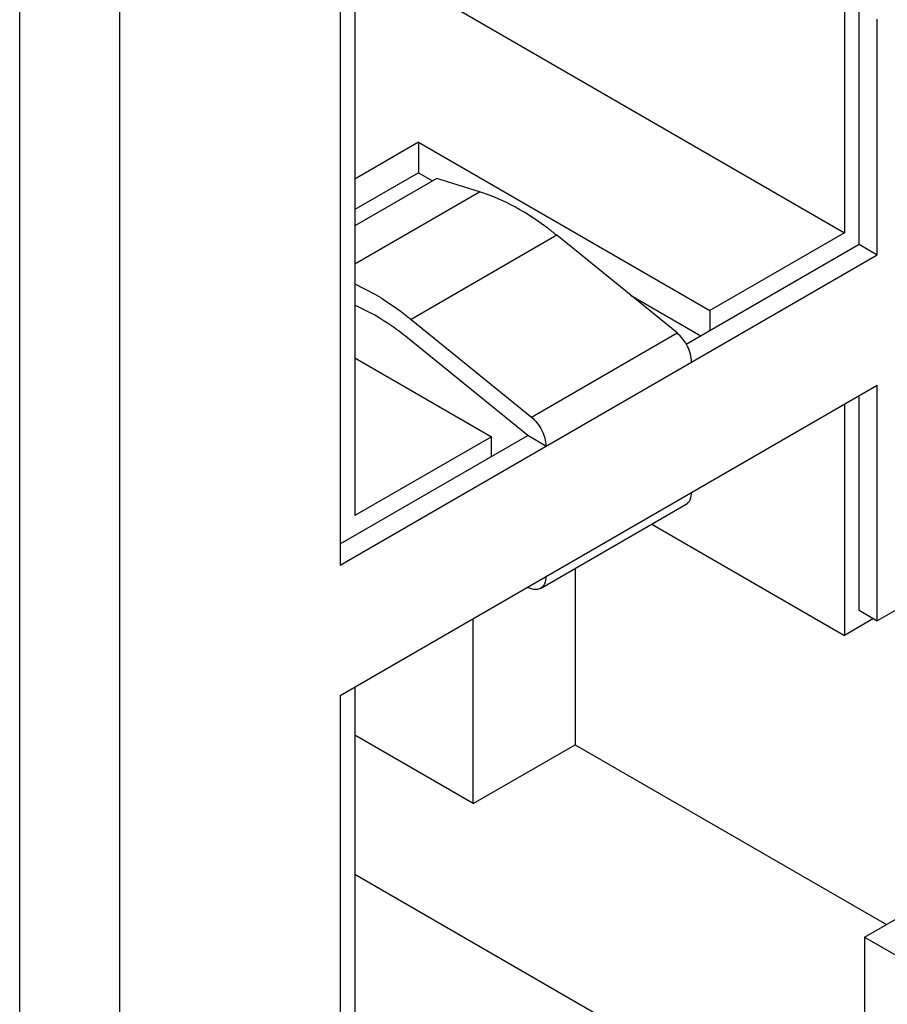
# Model space of a CAD drawing. Header units: inches. Extents: x 0 to 34, y 0 to 22.
# Tile 61 of 179: x 4.342 to 4.595, y 15.638 to 15.924. Entities that reach past the tile are written whole.
import ezdxf

# ---------------------------------------------------------------- set-up
doc = ezdxf.new("R2010")
doc.units = ezdxf.units.IN
doc.header["$LTSCALE"] = 1.87
doc.header["$MEASUREMENT"] = 0
doc.layers.get('0').update_dxf_attribs({"linetype": 'CONTINUOUS'})

msp = doc.modelspace()

# ---------------------------------------------------------------- linework, layer by layer
at = {"color": 3, "linetype": 'CONTINUOUS'}
msp.add_line((4.34197, 15.32454), (4.34197, 16.10223), dxfattribs=at)
at = {"color": 7, "linetype": 'CONTINUOUS'}
for p, q in [((4.4396, 16.06679), (4.4396, 15.7799)), ((4.43536, 16.06434), (4.43536, 15.76551)), ((4.37119, 15.38799), (4.37119, 16.03096)), ((4.4396, 15.94464), (4.58226, 15.86227)), ((4.58226, 15.92993), (4.58226, 15.86227)), ((4.5865, 15.8589), (4.5865, 15.92749)), ((4.5918, 15.85584), (4.5918, 15.92442)), ((4.45816, 15.8886), (4.4396, 15.87789)), ((4.45816, 15.8886), (4.54301, 15.83961)), ((4.45816, 15.8886), (4.45816, 15.87972)), ((4.45816, 15.87972), (4.4396, 15.86901)), ((4.45816, 15.87972), (4.46227, 15.87735)), ((4.46346, 15.87804), (4.4396, 15.86426)), ((4.47591, 15.87418), (4.46346, 15.87804)), ((4.4396, 15.85321), (4.47591, 15.87418)), ((4.58226, 15.86227), (4.54301, 15.83961)), ((4.49843, 15.86152), (4.45601, 15.83702)), ((4.53346, 15.83306), (4.49843, 15.86152)), ((4.53611, 15.82981), (4.5865, 15.8589)), ((4.5865, 15.8589), (4.5918, 15.85584)), ((4.43536, 15.76551), (4.5918, 15.85584)), ((4.43959, 15.84735), (4.44543, 15.84435)), ((4.5199, 15.84408), (4.54036, 15.83226)), ((4.44543, 15.83823), (4.43959, 15.84119)), ((4.54301, 15.83961), (4.54301, 15.83379)), ((4.45601, 15.83702), (4.49104, 15.80856)), ((4.49104, 15.80856), (4.53346, 15.83306)), ((4.48998, 15.80317), (4.45495, 15.83163)), ((4.4396, 15.82583), (4.47937, 15.80287)), ((4.43536, 15.72754), (4.5918, 15.81787)), ((4.5918, 15.74929), (4.5918, 15.81787)), ((4.5865, 15.75235), (4.5865, 15.81481)), ((4.58226, 15.81236), (4.58226, 15.745)), ((4.43536, 15.77163), (4.48998, 15.80317)), ((4.47937, 15.80287), (4.4396, 15.7799)), ((4.47937, 15.79705), (4.47937, 15.80287)), ((4.49528, 15.80011), (4.48998, 15.80317)), ((4.49373, 15.75871), (4.53616, 15.78321)), ((4.52612, 15.77742), (4.58226, 15.745)), ((4.63052, 15.77164), (4.5918, 15.74929)), ((4.50377, 15.76451), (4.50377, 15.71317)), ((4.49104, 15.7586), (4.48984, 15.759)), ((4.47407, 15.69603), (4.47407, 15.7499)), ((4.59074, 15.7499), (4.58226, 15.745)), ((4.5865, 15.75235), (4.5918, 15.74929)), ((4.4396, 15.72999), (4.4396, 15.44311)), ((4.43536, 15.72754), (4.43536, 15.42872)), ((4.47407, 15.69603), (4.4396, 15.71593)), ((4.47407, 15.69603), (4.50377, 15.71317)), ((4.50377, 15.71317), (4.59446, 15.66081)), ((4.4396, 15.67551), (4.58226, 15.59314)), ((4.58809, 15.65714), (4.61779, 15.67428)), ((4.58809, 15.65714), (4.61726, 15.64029)), ((4.58809, 15.65714), (4.58809, 15.63019))]:
    msp.add_line(p, q, dxfattribs=at)
for points, knots in [([(4.48786, 15.86885), (4.48687, 15.86942), (4.48304, 15.87151), (4.47899, 15.87322), (4.47591, 15.87418)], [0, 0, 0, 0, 0.261833, 1, 1, 1, 1]), ([(4.49843, 15.86152), (4.49757, 15.86221), (4.49419, 15.86486), (4.49062, 15.86726), (4.48786, 15.86885)], [0, 0, 0, 0, 0.258346, 1, 1, 1, 1]), ([(4.44543, 15.84435), (4.44633, 15.84384), (4.45, 15.84161), (4.45348, 15.83907), (4.45601, 15.83702)], [0, 0, 0, 0, 0.241602, 1, 1, 1, 1]), ([(4.45495, 15.83163), (4.45417, 15.83226), (4.45113, 15.83464), (4.44791, 15.8368), (4.44543, 15.83823)], [0, 0, 0, 0, 0.258346, 1, 1, 1, 1]), ([(4.53771, 15.82461), (4.53771, 15.82618), (4.53673, 15.82938), (4.53474, 15.83202), (4.53346, 15.83306)], [0, 0, 0, 0, 0.488558, 1, 1, 1, 1]), ([(4.49104, 15.80856), (4.49232, 15.80752), (4.49431, 15.80488), (4.49528, 15.80168), (4.49528, 15.80011)], [0, 0, 0, 0, 0.511442, 1, 1, 1, 1]), ([(4.53616, 15.78321), (4.53666, 15.7835), (4.53754, 15.78459), (4.53771, 15.78592), (4.53771, 15.78664)], [0, 0, 0, 0, 0.449127, 1, 1, 1, 1]), ([(4.49528, 15.76214), (4.49528, 15.76143), (4.49511, 15.7601), (4.49424, 15.759), (4.49373, 15.75871)], [0, 0, 0, 0, 0.550873, 1, 1, 1, 1]), ([(4.49373, 15.75871), (4.49336, 15.7585), (4.49243, 15.75826), (4.4915, 15.75844), (4.49104, 15.7586)], [0, 0, 0, 0, 0.466914, 1, 1, 1, 1])]:
    msp.add_open_spline(points, degree=3, knots=knots, dxfattribs=at)

doc.saveas('drawing.dxf')
